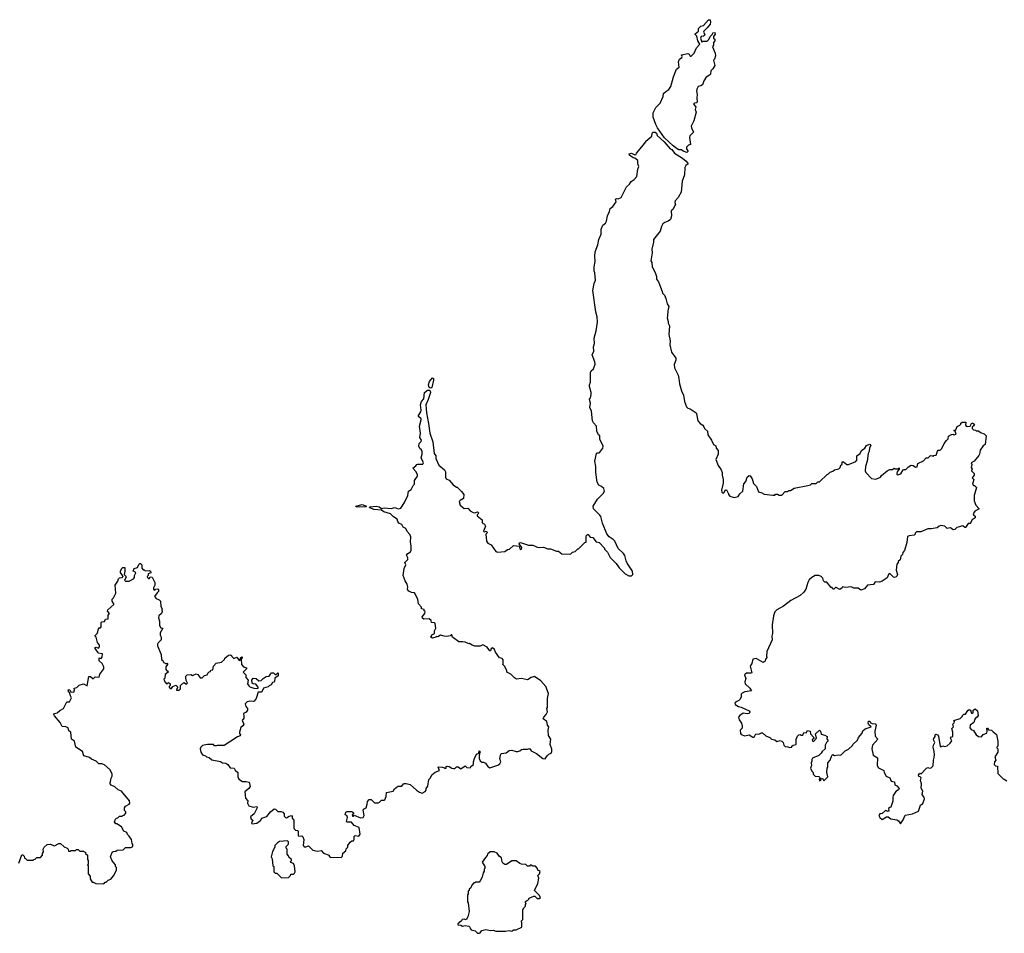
# Model space of a CAD drawing. Extents: x 2494159 to 2685562, y 773219 to 915170.
# Tile 165 of 201: x 2627990 to 2639185, y 861117 to 871505. Entities that reach past the tile are written whole.
import ezdxf

# ---------------------------------------------------------------- set-up
doc = ezdxf.new("R2010")
doc.units = 0

msp = doc.modelspace()

# ---------------------------------------------------------------- linework, layer by layer
at = {"layer": '0CON10XD'}
for points in [[(2635575, 869994), (2635535, 870010), (2635516, 870026), (2635485, 870024), (2635465, 870036), (2635419, 870069), (2635323, 870163), (2635242, 870275), (2635222, 870312), (2635194, 870395), (2635192, 870445), (2635222, 870505), (2635272, 870555), (2635305, 870630), (2635312, 870665), (2635335, 870690), (2635369, 870711), (2635392, 870745), (2635424, 870856), (2635459, 870941), (2635487, 870965), (2635480, 871025), (2635493, 871055), (2635519, 871075), (2635521, 871085), (2635514, 871105), (2635585, 871121), (2635602, 871112), (2635615, 871090), (2635625, 871092), (2635658, 871125), (2635686, 871184), (2635722, 871225), (2635699, 871265), (2635689, 871319), (2635670, 871335), (2635670, 871345), (2635707, 871373), (2635710, 871405), (2635735, 871430), (2635765, 871440), (2635820, 871505), (2635840, 871505), (2635846, 871475), (2635840, 871455), (2635807, 871413), (2635767, 871375), (2635764, 871365), (2635780, 871335), (2635778, 871325), (2635765, 871316), (2635738, 871312), (2635730, 871295), (2635745, 871250), (2635758, 871262), (2635805, 871260), (2635825, 871280), (2635840, 871315), (2635868, 871342), (2635870, 871355), (2635895, 871360), (2635898, 871342), (2635880, 871315), (2635880, 871295), (2635892, 871282), (2635892, 871265), (2635878, 871245), (2635878, 871215), (2635868, 871195), (2635897, 871125), (2635900, 871095), (2635890, 871055), (2635880, 871045), (2635893, 870985), (2635870, 870945), (2635847, 870925), (2635843, 870885), (2635835, 870873), (2635795, 870852), (2635769, 870811), (2635752, 870765), (2635735, 870752), (2635704, 870746), (2635689, 870715), (2635684, 870695), (2635692, 870655), (2635688, 870615), (2635693, 870567), (2635685, 870558), (2635663, 870557), (2635652, 870545), (2635678, 870515), (2635672, 870485), (2635680, 870455), (2635654, 870356), (2635626, 870295), (2635629, 870275), (2635650, 870225), (2635608, 870185), (2635604, 870166), (2635617, 870087), (2635595, 870080), (2635572, 870055), (2635572, 870035), (2635588, 870015), (2635588, 870005), (2635575, 869994)], [(2632429, 862809), (2632500, 862745), (2632535, 862720), (2632565, 862710), (2632599, 862731), (2632610, 862745), (2632612, 862765), (2632629, 862791), (2632642, 862865), (2632662, 862885), (2632675, 862920), (2632715, 862950), (2632765, 862970), (2632750, 863005), (2632755, 863010), (2632797, 863007), (2632819, 862999), (2632825, 862990), (2632840, 862995), (2632840, 863015), (2632852, 863018), (2632872, 863015), (2632903, 862993), (2632925, 862990), (2632938, 862992), (2632955, 863010), (2632975, 863010), (2633005, 862988), (2633055, 863020), (2633075, 863002), (2633115, 863000), (2633120, 863015), (2633149, 863035), (2633149, 863065), (2633160, 863105), (2633185, 863153), (2633210, 863165), (2633215, 863190), (2633227, 863175), (2633218, 863162), (2633216, 863135), (2633216, 863105), (2633225, 863078), (2633243, 863063), (2633262, 863062), (2633285, 863050), (2633312, 863015), (2633335, 862998), (2633425, 863030), (2633448, 863045), (2633460, 863065), (2633448, 863105), (2633460, 863155), (2633468, 863162), (2633522, 863168), (2633557, 863197), (2633585, 863198), (2633634, 863184), (2633655, 863183), (2633675, 863190), (2633695, 863208), (2633715, 863212), (2633765, 863210), (2633785, 863218), (2633805, 863192), (2633865, 863162), (2633940, 863105), (2633965, 863100), (2633988, 863135), (2634005, 863152), (2634033, 863167), (2634042, 863185), (2634042, 863212), (2634022, 863265), (2634027, 863297), (2634030, 863325), (2634003, 863365), (2633997, 863425), (2634006, 863465), (2633993, 863485), (2633982, 863525), (2633942, 863555), (2633948, 863575), (2633976, 863604), (2633993, 863635), (2633982, 863675), (2633990, 863685), (2633993, 863707), (2633992, 863785), (2634004, 863845), (2633974, 863925), (2633915, 863989), (2633845, 864036), (2633805, 864026), (2633765, 863998), (2633695, 864013), (2633638, 864008), (2633615, 864020), (2633575, 864062), (2633530, 864085), (2633530, 864105), (2633503, 864153), (2633482, 864175), (2633488, 864185), (2633486, 864226), (2633475, 864242), (2633445, 864250), (2633400, 864315), (2633390, 864345), (2633365, 864362), (2633352, 864355), (2633345, 864330), (2633335, 864330), (2633305, 864372), (2633257, 864397), (2633225, 864380), (2633165, 864382), (2633133, 864393), (2633105, 864412), (2633095, 864410), (2633055, 864427), (2633025, 864432), (2632985, 864430), (2632910, 864485), (2632905, 864510), (2632895, 864510), (2632885, 864500), (2632845, 864492), (2632815, 864494), (2632775, 864508), (2632745, 864488), (2632725, 864490), (2632722, 864485), (2632685, 864471), (2632664, 864485), (2632675, 864509), (2632708, 864525), (2632706, 864555), (2632720, 864585), (2632715, 864640), (2632705, 864648), (2632672, 864652), (2632668, 864675), (2632644, 864694), (2632585, 864689), (2632569, 864699), (2632567, 864715), (2632598, 864755), (2632600, 864775), (2632590, 864785), (2632588, 864798), (2632560, 864805), (2632560, 864825), (2632523, 864863), (2632518, 864915), (2632490, 864965), (2632488, 864978), (2632478, 864988), (2632445, 864992), (2632415, 865008), (2632400, 865025), (2632402, 865055), (2632397, 865085), (2632372, 865125), (2632350, 865185), (2632362, 865265), (2632380, 865305), (2632368, 865335), (2632402, 865368), (2632402, 865385), (2632387, 865415), (2632402, 865435), (2632432, 865455), (2632443, 865475), (2632443, 865523), (2632434, 865565), (2632437, 865625), (2632425, 865650), (2632394, 865684), (2632379, 865719), (2632352, 865735), (2632336, 865766), (2632301, 865781), (2632288, 865798), (2632282, 865825), (2632241, 865851), (2632206, 865885), (2632129, 865909), (2632105, 865930), (2632015, 865935), (2631976, 865955), (2631968, 865965), (2631972, 865968), (2632043, 865973), (2632077, 865967), (2632105, 865946), (2632135, 865955), (2632214, 865946), (2632255, 865958), (2632295, 865943), (2632325, 865951), (2632366, 866014), (2632403, 866095), (2632410, 866145), (2632442, 866165), (2632465, 866210), (2632480, 866225), (2632480, 866265), (2632512, 866315), (2632513, 866335), (2632496, 866366), (2632460, 866405), (2632495, 866432), (2632505, 866448), (2632517, 866453), (2632575, 866453), (2632582, 866468), (2632556, 866525), (2632568, 866565), (2632568, 866595), (2632560, 866615), (2632541, 866631), (2632528, 866655), (2632532, 866685), (2632555, 866708), (2632559, 866725), (2632540, 866755), (2632548, 866805), (2632537, 866885), (2632556, 866955), (2632554, 866965), (2632526, 866995), (2632526, 867004), (2632550, 867045), (2632554, 867065), (2632549, 867125), (2632559, 867165), (2632586, 867195), (2632594, 867265), (2632628, 867292), (2632645, 867293), (2632656, 867286), (2632660, 867265), (2632635, 867188), (2632609, 867125), (2632615, 867035), (2632640, 866915), (2632653, 866805), (2632686, 866706), (2632704, 866574), (2632720, 866545), (2632720, 866515), (2632755, 866440), (2632820, 866385), (2632830, 866365), (2632832, 866305), (2632840, 866285), (2632875, 866270), (2632920, 866215), (2632955, 866190), (2632965, 866190), (2633015, 866140), (2633040, 866105), (2633038, 866062), (2633000, 866040), (2632986, 866025), (2632998, 865985), (2633045, 865948), (2633085, 865952), (2633111, 865921), (2633145, 865900), (2633165, 865898), (2633195, 865910), (2633210, 865895), (2633190, 865875), (2633190, 865865), (2633248, 865818), (2633250, 865785), (2633275, 865768), (2633287, 865745), (2633265, 865690), (2633275, 865680), (2633295, 865688), (2633308, 865675), (2633290, 865655), (2633297, 865575), (2633314, 865554), (2633352, 865535), (2633405, 865458), (2633425, 865450), (2633505, 865460), (2633538, 865482), (2633560, 865485), (2633605, 865528), (2633638, 865522), (2633668, 865518), (2633675, 865490), (2633685, 865482), (2633696, 865484), (2633698, 865505), (2633670, 865545), (2633672, 865558), (2633685, 865560), (2633775, 865532), (2633825, 865532), (2633885, 865502), (2633945, 865508), (2633995, 865490), (2634025, 865490), (2634093, 865463), (2634115, 865462), (2634155, 865430), (2634242, 865428), (2634257, 865433), (2634275, 865450), (2634305, 865460), (2634335, 865490), (2634345, 865490), (2634415, 865560), (2634430, 865565), (2634432, 865635), (2634445, 865652), (2634455, 865650), (2634475, 865620), (2634505, 865618), (2634545, 865570), (2634579, 865559), (2634640, 865495), (2634640, 865485), (2634675, 865450), (2634705, 865390), (2634773, 865323), (2634805, 865272), (2634875, 865203), (2634915, 865182), (2634945, 865180), (2634960, 865195), (2634958, 865235), (2634896, 865326), (2634884, 865354), (2634871, 865411), (2634856, 865436), (2634794, 865494), (2634756, 865576), (2634738, 865595), (2634694, 865624), (2634665, 865660), (2634615, 865780), (2634604, 865824), (2634597, 865855), (2634585, 865872), (2634513, 865943), (2634512, 865975), (2634558, 866055), (2634625, 866117), (2634638, 866145), (2634631, 866175), (2634605, 866198), (2634574, 866214), (2634557, 866245), (2634540, 866355), (2634540, 866425), (2634530, 866485), (2634547, 866573), (2634555, 866580), (2634575, 866580), (2634585, 866586), (2634620, 866635), (2634626, 866655), (2634588, 866735), (2634588, 866775), (2634572, 866785), (2634552, 866825), (2634547, 866885), (2634515, 866920), (2634502, 866945), (2634490, 867055), (2634473, 867097), (2634482, 867145), (2634470, 867185), (2634470, 867195), (2634480, 867205), (2634488, 867245), (2634488, 867265), (2634468, 867335), (2634468, 867355), (2634480, 867385), (2634481, 867495), (2634488, 867512), (2634516, 867534), (2634533, 867587), (2634531, 867615), (2634500, 867695), (2634517, 867737), (2634513, 867785), (2634527, 867825), (2634523, 867885), (2634544, 867966), (2634558, 868065), (2634557, 868125), (2634540, 868185), (2634508, 868425), (2634523, 868507), (2634538, 868545), (2634530, 868625), (2634522, 868645), (2634522, 868695), (2634532, 868755), (2634528, 868815), (2634532, 868865), (2634562, 868945), (2634574, 869006), (2634600, 869065), (2634602, 869125), (2634622, 869168), (2634649, 869191), (2634662, 869215), (2634673, 869275), (2634698, 869325), (2634705, 869358), (2634735, 869382), (2634773, 869435), (2634764, 869466), (2634775, 869472), (2634795, 869467), (2634828, 869485), (2634890, 869605), (2634924, 869636), (2634943, 869665), (2634975, 869688), (2635007, 869723), (2635018, 869805), (2635028, 869835), (2635018, 869865), (2635018, 869905), (2634985, 869932), (2634965, 869936), (2634925, 869963), (2634921, 869979), (2634945, 869988), (2634985, 869970), (2634998, 869972), (2635002, 869988), (2635065, 870060), (2635110, 870115), (2635110, 870125), (2635178, 870182), (2635180, 870215), (2635192, 870228), (2635215, 870228), (2635230, 870215), (2635240, 870190), (2635317, 870117), (2635385, 870038), (2635405, 870029), (2635435, 869988), (2635525, 869932), (2635569, 869895), (2635590, 869865), (2635565, 869848), (2635553, 869825), (2635548, 869742), (2635522, 869668), (2635510, 869545), (2635478, 869485), (2635442, 869445), (2635440, 869425), (2635448, 869405), (2635418, 869345), (2635398, 869332), (2635400, 869275), (2635388, 869235), (2635365, 869213), (2635325, 869200), (2635303, 869185), (2635286, 869154), (2635271, 869099), (2635197, 869005), (2635196, 868975), (2635178, 868895), (2635182, 868855), (2635168, 868765), (2635177, 868745)], [(2635177, 868745), (2635181, 868695), (2635215, 868630), (2635230, 868585), (2635232, 868555), (2635253, 868525), (2635296, 868416), (2635298, 868395), (2635321, 868371), (2635338, 868335), (2635352, 868275), (2635370, 868245), (2635358, 868195), (2635356, 868136), (2635350, 868115), (2635363, 868075), (2635364, 868054), (2635377, 868025), (2635370, 867925), (2635386, 867855), (2635383, 867807), (2635402, 867725), (2635450, 867655), (2635452, 867635), (2635433, 867585), (2635434, 867545), (2635476, 867464), (2635486, 867425), (2635491, 867365), (2635514, 867285), (2635536, 867235), (2635548, 867165), (2635570, 867105), (2635585, 867088), (2635615, 867080), (2635680, 867035), (2635687, 867025), (2635700, 866945), (2635727, 866915), (2635758, 866895), (2635768, 866875), (2635778, 866855), (2635812, 866825), (2635813, 866785), (2635857, 866725), (2635880, 866675), (2635905, 866660), (2635910, 866635), (2635930, 866605), (2635933, 866565), (2635907, 866505), (2635930, 866435), (2635967, 866387), (2635978, 866358), (2635976, 866325), (2635988, 866278), (2635989, 866235), (2635971, 866155), (2635974, 866134), (2635985, 866122), (2635999, 866131), (2636015, 866160), (2636025, 866160), (2636050, 866115), (2636050, 866105), (2636065, 866088), (2636115, 866074), (2636158, 866085), (2636177, 866113), (2636212, 866145), (2636223, 866227), (2636246, 866254), (2636262, 866305), (2636285, 866322), (2636295, 866320), (2636318, 866285), (2636333, 866233), (2636367, 866197), (2636390, 866135), (2636427, 866127), (2636455, 866112), (2636555, 866100), (2636575, 866100), (2636585, 866110), (2636605, 866110), (2636625, 866100), (2636655, 866100), (2636695, 866140), (2636725, 866140), (2636735, 866150), (2636755, 866150), (2636795, 866178), (2636952, 866208), (2636982, 866218), (2636995, 866230), (2637045, 866230), (2637052, 866238), (2637065, 866250), (2637085, 866250), (2637170, 866335), (2637185, 866340), (2637205, 866360), (2637235, 866370), (2637253, 866387), (2637305, 866400), (2637317, 866413), (2637325, 866440), (2637342, 866448), (2637341, 866479), (2637355, 866477), (2637395, 866448), (2637415, 866448), (2637498, 866482), (2637510, 866495), (2637510, 866545), (2637548, 866572), (2637560, 866605), (2637598, 866635), (2637620, 866665), (2637635, 866672), (2637655, 866678), (2637667, 866665), (2637653, 866637), (2637647, 866595), (2637637, 866573), (2637626, 866484), (2637608, 866425), (2637602, 866375), (2637610, 866355), (2637675, 866290), (2637725, 866280), (2637776, 866304), (2637787, 866323), (2637853, 866377), (2637885, 866390), (2637915, 866390), (2637933, 866407), (2637945, 866400), (2637975, 866400), (2637988, 866408), (2637990, 866395), (2637968, 866365), (2637963, 866345), (2637964, 866334), (2637975, 866330), (2638009, 866341), (2638035, 866388), (2638045, 866392), (2638065, 866390), (2638095, 866422), (2638125, 866438), (2638147, 866437), (2638175, 866418), (2638195, 866422), (2638201, 866459), (2638265, 866490), (2638295, 866522), (2638320, 866525), (2638345, 866550), (2638367, 866547), (2638375, 866540), (2638385, 866550), (2638410, 866555), (2638425, 866600), (2638435, 866610), (2638455, 866610), (2638475, 866630), (2638500, 866685), (2638528, 866722), (2638545, 866740), (2638550, 866770), (2638585, 866790), (2638602, 866792), (2638615, 866783), (2638636, 866794), (2638628, 866828), (2638610, 866835), (2638635, 866840), (2638651, 866879), (2638680, 866895), (2638690, 866905), (2638692, 866918), (2638705, 866930), (2638748, 866928), (2638743, 866893), (2638752, 866882), (2638765, 866878), (2638798, 866882), (2638815, 866920), (2638830, 866915), (2638848, 866895), (2638818, 866872), (2638820, 866855), (2638835, 866840), (2638857, 866837), (2638865, 866830), (2638892, 866832), (2638915, 866812), (2638957, 866797), (2638978, 866775), (2638968, 866675), (2638945, 866658), (2638910, 866610), (2638903, 866565), (2638895, 866548), (2638843, 866487), (2638810, 866465), (2638817, 866447), (2638810, 866415), (2638818, 866395), (2638813, 866375), (2638842, 866345), (2638842, 866328), (2638820, 866295), (2638838, 866275), (2638822, 866225), (2638835, 866210), (2638845, 866210), (2638859, 866199), (2638868, 866185), (2638842, 866095), (2638844, 866034), (2638860, 865985), (2638900, 865945), (2638850, 865915), (2638832, 865885), (2638834, 865874), (2638855, 865860), (2638855, 865842), (2638821, 865819), (2638800, 865785), (2638800, 865775), (2638773, 865777), (2638745, 865732), (2638735, 865730), (2638718, 865748), (2638705, 865750), (2638675, 865738), (2638645, 865733), (2638623, 865707), (2638605, 865706), (2638575, 865728), (2638552, 865722), (2638535, 865718), (2638510, 865745), (2638465, 865752), (2638445, 865748), (2638422, 865728), (2638354, 865716), (2638315, 865717), (2638235, 865680), (2638185, 865680), (2638172, 865668), (2638170, 865655), (2638160, 865645), (2638105, 865636), (2638085, 865627), (2638078, 865562), (2638052, 865468), (2638033, 865447), (2638027, 865423), (2638010, 865405), (2638000, 865365), (2637980, 865345), (2637980, 865335), (2637964, 865316), (2637954, 865245), (2637970, 865195), (2637965, 865178), (2637955, 865170), (2637935, 865162), (2637925, 865168), (2637885, 865208), (2637868, 865195), (2637853, 865157), (2637798, 865122), (2637765, 865108), (2637718, 865112), (2637697, 865083), (2637630, 865075), (2637595, 865032), (2637555, 865018), (2637522, 865042), (2637475, 865040), (2637445, 865057), (2637375, 865048), (2637345, 865058), (2637340, 865045), (2637315, 865028), (2637275, 865050), (2637265, 865050), (2637245, 865030), (2637235, 865030), (2637228, 865048), (2637215, 865050), (2637168, 865108), (2637145, 865110), (2637130, 865125), (2637122, 865155), (2637102, 865175), (2637076, 865186), (2637035, 865184), (2636995, 865162), (2636968, 865135), (2636952, 865105), (2636929, 865031), (2636905, 864996), (2636865, 864959), (2636759, 864901), (2636674, 864836), (2636600, 864795), (2636575, 864771), (2636560, 864725), (2636547, 864625), (2636549, 864525), (2636542, 864495), (2636546, 864455), (2636485, 864320), (2636480, 864265), (2636490, 864255), (2636470, 864235), (2636465, 864210), (2636445, 864198), (2636365, 864240), (2636327, 864233), (2636313, 864185), (2636297, 864153), (2636315, 864080), (2636305, 864073), (2636255, 864073), (2636238, 864065), (2636233, 864055), (2636248, 864015), (2636234, 863976), (2636239, 863955), (2636293, 863905), (2636310, 863875), (2636235, 863862), (2636203, 863847), (2636194, 863835), (2636192, 863805), (2636181, 863779), (2636168, 863765), (2636127, 863745), (2636120, 863735), (2636125, 863720), (2636164, 863694), (2636195, 863688), (2636285, 863648), (2636292, 863635), (2636285, 863618), (2636265, 863611), (2636215, 863619), (2636177, 863595), (2636164, 863575), (2636169, 863545), (2636198, 863508), (2636206, 863474), (2636205, 863450), (2636181, 863425), (2636185, 863390), (2636195, 863378), (2636235, 863362), (2636285, 863373), (2636325, 863348), (2636342, 863348), (2636360, 863385), (2636395, 863382), (2636425, 863398), (2636435, 863397), (2636473, 863363), (2636520, 863345), (2636540, 863325), (2636577, 863317), (2636598, 863298), (2636635, 863308), (2636655, 863302), (2636672, 863285), (2636680, 863255), (2636692, 863242), (2636725, 863238), (2636745, 863228), (2636768, 863232), (2636770, 863245), (2636783, 863257), (2636820, 863265), (2636820, 863325), (2636833, 863357), (2636850, 863375), (2636865, 863378), (2636875, 863370), (2636895, 863370), (2636905, 863400), (2636932, 863398), (2636948, 863422), (2636977, 863417), (2636980, 863385), (2637020, 863345), (2637018, 863332), (2637000, 863315), (2637005, 863300), (2637018, 863302), (2637050, 863335), (2637040, 863385), (2637085, 863428), (2637097, 863417), (2637102, 863382), (2637145, 863370), (2637170, 863355), (2637168, 863328), (2637182, 863305), (2637164, 863286), (2637148, 863255), (2637150, 863215), (2637114, 863186), (2637102, 863165), (2637075, 863138), (2637005, 863108), (2636998, 863095), (2636998, 863075), (2636988, 863055), (2636992, 863025), (2636980, 862995), (2636995, 862960), (2637010, 862945), (2637012, 862925), (2637035, 862902), (2637075, 862900), (2637090, 862885), (2637080, 862865), (2637085, 862850), (2637098, 862862), (2637105, 862880), (2637120, 862875), (2637135, 862850), (2637180, 862895), (2637168, 862945), (2637170, 862995), (2637178, 863005), (2637178, 863055), (2637204, 863086), (2637225, 863140), (2637235, 863150), (2637255, 863138), (2637295, 863148), (2637325, 863142), (2637375, 863190), (2637415, 863210), (2637458, 863252), (2637462, 863265), (2637516, 863314), (2637528, 863345), (2637568, 863392), (2637575, 863418), (2637605, 863443), (2637670, 863465), (2637645, 863488), (2637638, 863505), (2637642, 863528), (2637655, 863528), (2637660, 863515), (2637682, 863502), (2637715, 863498), (2637728, 863485), (2637712, 863415), (2637718, 863358), (2637748, 863325), (2637685, 863258), (2637678, 863215), (2637693, 863143), (2637742, 863112), (2637738, 863025), (2637755, 863000), (2637815, 862970), (2637820, 862945), (2637840, 862905), (2637883, 862883), (2637900, 862845), (2637935, 862840), (2637942, 862805), (2637965, 862792), (2637988, 862765), (2637983, 862747), (2637951, 862729), (2637922, 862685), (2637917, 862663), (2637919, 862621), (2637895, 862550), (2637882, 862548)], [(2632665, 867316), (2632655, 867319), (2632643, 867335), (2632639, 867355), (2632650, 867390), (2632685, 867432), (2632695, 867427), (2632695, 867405), (2632675, 867322), (2632665, 867316)], [(2631855, 865961), (2631814, 865965), (2631811, 865975), (2631885, 865991), (2631933, 865975), (2631925, 865965), (2631855, 865961)], [(2629032, 862802), (2629018, 862815), (2629017, 862825), (2629030, 862880), (2629042, 862905), (2629042, 862925), (2629017, 862975), (2628955, 863033), (2628925, 863043), (2628890, 863045), (2628858, 863075), (2628806, 863096), (2628785, 863116), (2628720, 863135), (2628706, 863186), (2628630, 863235), (2628615, 863300), (2628580, 863325), (2628570, 863405), (2628550, 863420), (2628540, 863455), (2628516, 863466), (2628475, 863468), (2628450, 863515), (2628385, 863590), (2628380, 863605), (2628385, 863618), (2628418, 863622), (2628445, 863650), (2628490, 863675), (2628525, 863750), (2628555, 863750), (2628580, 863795), (2628563, 863823), (2628562, 863852), (2628542, 863875), (2628545, 863890), (2628560, 863885), (2628572, 863862), (2628605, 863860), (2628612, 863885), (2628610, 863905), (2628640, 863910), (2628665, 863940), (2628715, 863953), (2628758, 863932), (2628775, 864038), (2628795, 864038), (2628825, 864012), (2628848, 864032), (2628895, 864030), (2628900, 864065), (2628948, 864125), (2628948, 864145), (2628928, 864185), (2628892, 864215), (2628892, 864248), (2628915, 864242), (2628928, 864255), (2628930, 864295), (2628882, 864302), (2628880, 864315), (2628850, 864355), (2628850, 864365), (2628858, 864372), (2628885, 864360), (2628898, 864375), (2628898, 864395), (2628873, 864423), (2628860, 864485), (2628850, 864495), (2628850, 864505), (2628870, 864525), (2628880, 864545), (2628885, 864580), (2628895, 864590), (2628908, 864592), (2628917, 864603), (2628915, 864650), (2628923, 864657), (2628956, 864664), (2628965, 864690), (2628997, 864693), (2628998, 864735), (2629010, 864755), (2628988, 864778), (2628991, 864795), (2629060, 864855), (2629060, 864865), (2629042, 864895), (2629042, 864915), (2629058, 864932), (2629082, 864985), (2629074, 865076), (2629105, 865120), (2629112, 865148), (2629125, 865160), (2629157, 865163), (2629167, 865173), (2629138, 865218), (2629137, 865235), (2629151, 865269), (2629164, 865276), (2629187, 865277), (2629187, 865233), (2629178, 865195), (2629198, 865178), (2629200, 865165), (2629182, 865132), (2629192, 865122), (2629235, 865120), (2629285, 865148), (2629297, 865163), (2629294, 865186), (2629310, 865215), (2629298, 865228), (2629280, 865235), (2629290, 865265), (2629330, 865275), (2629345, 865310), (2629355, 865320), (2629365, 865320), (2629380, 865305), (2629378, 865268), (2629395, 865250), (2629405, 865250), (2629415, 865240), (2629465, 865242), (2629478, 865235), (2629480, 865215), (2629450, 865205), (2629450, 865185), (2629440, 865175), (2629443, 865163), (2629455, 865150), (2629465, 865150), (2629475, 865170), (2629497, 865167), (2629526, 865104), (2629528, 865075), (2629510, 865045), (2629510, 865025), (2629525, 865020), (2629535, 865030), (2629560, 865035), (2629568, 865025), (2629568, 865005), (2629553, 864987), (2629522, 864945), (2629542, 864922), (2629577, 864907), (2629590, 864895), (2629594, 864834), (2629612, 864805), (2629608, 864795), (2629610, 864775), (2629603, 864755), (2629574, 864726), (2629567, 864705), (2629580, 864665), (2629580, 864615), (2629595, 864592), (2629618, 864585), (2629587, 864533), (2629588, 864508), (2629600, 864485), (2629600, 864455), (2629565, 864420), (2629557, 864405), (2629557, 864385), (2629599, 864289), (2629602, 864232), (2629618, 864218), (2629620, 864205), (2629630, 864195), (2629655, 864180), (2629665, 864190), (2629670, 864185), (2629670, 864175), (2629653, 864147), (2629650, 864115), (2629662, 864102), (2629675, 864100), (2629680, 864085), (2629645, 864060), (2629642, 864018), (2629630, 864005), (2629640, 863975), (2629665, 863950), (2629682, 863968), (2629700, 863955), (2629700, 863935), (2629690, 863925), (2629690, 863915), (2629702, 863902), (2629715, 863900), (2629730, 863925), (2629765, 863938), (2629790, 863915), (2629775, 863900), (2629772, 863882), (2629805, 863880), (2629820, 863895), (2629820, 863935), (2629855, 863970), (2629885, 863950), (2629897, 863963), (2629883, 863993), (2629878, 864025), (2629878, 864042), (2629893, 864057), (2629935, 864060), (2629955, 864048), (2629996, 864066), (2630015, 864060), (2630042, 864022), (2630065, 864020), (2630093, 864047), (2630120, 864055), (2630130, 864075), (2630145, 864090), (2630160, 864095), (2630165, 864110), (2630188, 864112), (2630192, 864155), (2630225, 864190), (2630285, 864200), (2630318, 864232), (2630324, 864246), (2630365, 864278), (2630385, 864282), (2630397, 864277), (2630403, 864263), (2630425, 864240), (2630458, 864258), (2630485, 864220), (2630498, 864222), (2630502, 864248), (2630515, 864260), (2630520, 864255), (2630520, 864245), (2630510, 864235), (2630512, 864175), (2630535, 864148), (2630570, 864135), (2630570, 864125), (2630559, 864111), (2630532, 864085), (2630560, 864055), (2630560, 864025), (2630587, 863997), (2630582, 863955), (2630595, 863930), (2630608, 863918), (2630654, 863904), (2630695, 863900), (2630700, 863905), (2630700, 863915), (2630675, 863950), (2630643, 863953), (2630632, 863962), (2630630, 863995), (2630643, 864017), (2630680, 864015), (2630708, 863988), (2630735, 863990), (2630760, 864015), (2630794, 864036), (2630828, 864042), (2630840, 864065), (2630855, 864078), (2630875, 864078), (2630895, 864060), (2630905, 864060), (2630925, 864080), (2630930, 864075), (2630930, 864045), (2630892, 864018), (2630888, 863982), (2630878, 863972), (2630865, 863970), (2630848, 863942), (2630825, 863930), (2630815, 863918), (2630764, 863906), (2630745, 863862), (2630735, 863858), (2630701, 863859), (2630677, 863785), (2630655, 863758), (2630645, 863752), (2630605, 863758), (2630575, 863750), (2630553, 863727), (2630562, 863695), (2630582, 863672), (2630582, 863655), (2630565, 863632), (2630533, 863617), (2630540, 863585), (2630538, 863565), (2630520, 863535), (2630537, 863495), (2630528, 863475), (2630503, 863457), (2630488, 863405), (2630488, 863388), (2630500, 863375), (2630498, 863362), (2630465, 863352), (2630315, 863253), (2630288, 863252), (2630237, 863253), (2630225, 863248), (2630205, 863250), (2630192, 863262), (2630155, 863263), (2630125, 863263), (2630068, 863252), (2630050, 863235), (2630044, 863216), (2630048, 863175), (2630070, 863145), (2630104, 863134), (2630115, 863123), (2630146, 863116), (2630175, 863091), (2630275, 863069), (2630295, 863057), (2630335, 863052), (2630358, 863035), (2630385, 862998), (2630430, 862995), (2630441, 862971), (2630470, 862945), (2630470, 862895), (2630481, 862871), (2630525, 862842), (2630565, 862843), (2630598, 862835), (2630612, 862785), (2630596, 862764), (2630550, 862725), (2630559, 862655), (2630583, 862625), (2630581, 862595), (2630595, 862568), (2630645, 862552), (2630685, 862558), (2630692, 862545), (2630656, 862474), (2630615, 862440), (2630622, 862415), (2630640, 862405), (2630625, 862370), (2630635, 862360), (2630685, 862370), (2630729, 862401), (2630743, 862427), (2630802, 862445), (2630841, 862499), (2630885, 862532), (2630898, 862528), (2630925, 862502), (2630965, 862503), (2630982, 862495), (2630997, 862477), (2630998, 862448), (2631013, 862433), (2631025, 862430), (2631055, 862450), (2631080, 862455), (2631087, 862447), (2631090, 862425), (2631107, 862405), (2631108, 862318), (2631110, 862305), (2631125, 862290), (2631147, 862287), (2631157, 862277), (2631155, 862230), (2631165, 862220), (2631197, 862227), (2631210, 862215), (2631222, 862185), (2631213, 862115), (2631225, 862102), (2631245, 862100), (2631275, 862110), (2631323, 862063), (2631375, 862052), (2631417, 862057), (2631445, 862028), (2631510, 862005), (2631510, 861995), (2631525, 861982), (2631645, 861978), (2631662, 861995), (2631663, 862027), (2631698, 862055), (2631703, 862077), (2631720, 862095), (2631722, 862115), (2631748, 862155), (2631765, 862168), (2631785, 862170), (2631792, 862185), (2631792, 862218), (2631805, 862228), (2631845, 862222), (2631862, 862245), (2631849, 862319), (2631795, 862342), (2631762, 862382), (2631715, 862380), (2631705, 862390), (2631718, 862435), (2631710, 862455), (2631692, 862465), (2631700, 862495), (2631715, 862502), (2631765, 862502), (2631788, 862485), (2631770, 862465), (2631775, 862450), (2631785, 862450), (2631795, 862460), (2631865, 862431), (2631895, 862433), (2631907, 862455), (2631894, 862516), (2631901, 862529), (2631928, 862545), (2631942, 862585), (2631943, 862617), (2631965, 862640), (2631985, 862640), (2632025, 862602), (2632065, 862601), (2632081, 862609), (2632105, 862632), (2632135, 862630), (2632140, 862635), (2632157, 862673), (2632162, 862718), (2632235, 862732), (2632251, 862759), (2632270, 862775), (2632295, 862790), (2632335, 862790), (2632354, 862816), (2632365, 862822), (2632385, 862822), (2632429, 862809)], [(2637882, 862548), (2637870, 862535), (2637872, 862515), (2637865, 862502), (2637835, 862512), (2637795, 862480), (2637770, 862475), (2637758, 862455), (2637768, 862435), (2637795, 862412), (2637845, 862443), (2637865, 862442), (2637895, 862418), (2637965, 862407), (2637982, 862395), (2638005, 862362), (2638034, 862406), (2638059, 862461), (2638140, 862475), (2638208, 862505), (2638232, 862575), (2638258, 862592), (2638277, 862645), (2638275, 862660), (2638252, 862695), (2638258, 862735), (2638238, 862768), (2638242, 862815), (2638232, 862855), (2638240, 862885), (2638228, 862898), (2638215, 862900), (2638208, 862915), (2638223, 862937), (2638238, 862932), (2638300, 862995), (2638315, 863002), (2638335, 862993), (2638355, 863000), (2638378, 863022), (2638379, 863085), (2638389, 863115), (2638391, 863145), (2638389, 863185), (2638376, 863235), (2638379, 863255), (2638396, 863285), (2638381, 863315), (2638385, 863333), (2638400, 863355), (2638400, 863375), (2638405, 863380), (2638425, 863373), (2638438, 863358), (2638455, 863242), (2638465, 863238), (2638485, 863248), (2638505, 863242), (2638535, 863248), (2638571, 863279), (2638587, 863305), (2638573, 863337), (2638585, 863350), (2638600, 863355), (2638600, 863405), (2638590, 863445), (2638608, 863465), (2638600, 863495), (2638615, 863510), (2638620, 863525), (2638610, 863535), (2638685, 863560), (2638710, 863585), (2638710, 863595), (2638725, 863610), (2638745, 863610), (2638771, 863649), (2638785, 863660), (2638800, 863655), (2638811, 863621), (2638825, 863620), (2638830, 863625), (2638830, 863655), (2638855, 863668), (2638880, 863645), (2638887, 863595), (2638878, 863575), (2638857, 863563), (2638849, 863551), (2638838, 863515), (2638798, 863485), (2638792, 863455), (2638810, 863435), (2638833, 863423), (2638864, 863374), (2638893, 863353), (2638925, 863350), (2638945, 863378), (2638985, 863392), (2638992, 863415), (2638985, 863450), (2638995, 863450), (2639005, 863430), (2639038, 863428), (2639057, 863407), (2639098, 863378), (2639113, 863303), (2639110, 863245), (2639100, 863235), (2639100, 863225), (2639113, 863213), (2639112, 863175), (2639078, 863125), (2639088, 863085), (2639073, 863065), (2639068, 863035), (2639085, 863020), (2639108, 863018), (2639110, 862935), (2639172, 862872), (2639185, 862870), (2639215, 862850)], [(2627982, 861915), (2628015, 862010), (2628025, 862010), (2628040, 861995), (2628045, 861970), (2628058, 861968), (2628075, 861950), (2628145, 861950), (2628152, 861958), (2628165, 861960), (2628185, 861980), (2628225, 861980), (2628250, 862005), (2628250, 862025), (2628260, 862045), (2628258, 862075), (2628268, 862095), (2628302, 862128), (2628335, 862130), (2628385, 862110), (2628435, 862140), (2628455, 862140), (2628495, 862102), (2628530, 862085), (2628540, 862075), (2628545, 862050), (2628565, 862050), (2628575, 862060), (2628625, 862060), (2628635, 862070), (2628655, 862070), (2628675, 862050), (2628715, 862050), (2628722, 862042), (2628738, 862038), (2628740, 862025), (2628760, 862005), (2628760, 861955), (2628770, 861945), (2628770, 861905), (2628762, 861895), (2628770, 861885), (2628770, 861795), (2628790, 861765), (2628790, 861735), (2628815, 861700), (2628825, 861700), (2628855, 861682), (2628945, 861680), (2628962, 861698), (2628975, 861700), (2628995, 861720), (2629026, 861734), (2629055, 861770), (2629090, 861835), (2629090, 861865), (2629080, 861875), (2629080, 861895), (2629042, 861942), (2629022, 861985), (2629042, 862038), (2629053, 862047), (2629085, 862050), (2629098, 862062), (2629165, 862068), (2629195, 862092), (2629255, 862092), (2629278, 862105), (2629278, 862125), (2629268, 862138), (2629260, 862185), (2629235, 862222), (2629215, 862240), (2629208, 862265), (2629175, 862280), (2629146, 862326), (2629095, 862360), (2629085, 862360), (2629070, 862385), (2629080, 862415), (2629092, 862428), (2629105, 862430), (2629125, 862450), (2629155, 862450), (2629162, 862458), (2629178, 862462), (2629198, 862482), (2629198, 862498), (2629180, 862515), (2629180, 862545), (2629195, 862562), (2629236, 862584), (2629242, 862595), (2629237, 862625), (2629148, 862735), (2629109, 862749), (2629071, 862781), (2629032, 862802)], [(2630968, 861748), (2631045, 861752), (2631070, 861775), (2631072, 861788), (2631105, 861790), (2631115, 861800), (2631122, 861815), (2631116, 861886), (2631105, 861910), (2631072, 861922), (2631070, 861935), (2631080, 861945), (2631080, 861955), (2631052, 861982), (2631048, 861998), (2631030, 862015), (2631030, 862075), (2631020, 862085), (2631020, 862105), (2631048, 862132), (2631048, 862158), (2631035, 862170), (2630945, 862160), (2630920, 862145), (2630890, 862115), (2630890, 862095), (2630863, 862047), (2630850, 861985), (2630860, 861965), (2630870, 861885), (2630880, 861875), (2630880, 861815), (2630895, 861800), (2630915, 861800), (2630968, 861748)], [(2633213, 861117), (2633225, 861122), (2633245, 861150), (2633292, 861162), (2633345, 861150), (2633375, 861153), (2633405, 861143), (2633515, 861141), (2633555, 861148), (2633585, 861140), (2633603, 861157), (2633635, 861158), (2633700, 861185), (2633700, 861245), (2633690, 861255), (2633710, 861275), (2633710, 861385), (2633720, 861395), (2633722, 861408), (2633740, 861425), (2633740, 861445), (2633750, 861455), (2633740, 861465), (2633742, 861478), (2633752, 861488), (2633768, 861492), (2633780, 861505), (2633782, 861518), (2633835, 861538), (2633848, 861538), (2633874, 861514), (2633897, 861513), (2633910, 861525), (2633895, 861550), (2633842, 861605), (2633882, 861685), (2633892, 861745), (2633880, 861775), (2633902, 861795), (2633908, 861818), (2633898, 861828), (2633880, 861835), (2633878, 861855), (2633855, 861880), (2633825, 861880), (2633805, 861890), (2633795, 861890), (2633785, 861880), (2633765, 861880), (2633745, 861900), (2633695, 861902), (2633675, 861910), (2633635, 861942), (2633585, 861940), (2633525, 861900), (2633505, 861898), (2633482, 861915), (2633475, 861930), (2633468, 861975), (2633442, 861995), (2633419, 862029), (2633385, 862042), (2633338, 862042), (2633310, 862015), (2633305, 862000), (2633285, 861980), (2633250, 861925), (2633277, 861875), (2633278, 861855), (2633270, 861845), (2633270, 861825), (2633260, 861805), (2633250, 861755), (2633227, 861713), (2633215, 861700), (2633175, 861700), (2633165, 861690), (2633155, 861690), (2633130, 861665), (2633120, 861635), (2633102, 861618), (2633100, 861605), (2633090, 861595), (2633090, 861565), (2633080, 861555), (2633082, 861475), (2633088, 861465), (2633102, 861365), (2633087, 861303), (2633065, 861270), (2633045, 861278), (2633020, 861275), (2633015, 861260), (2632970, 861225), (2632970, 861215), (2633005, 861210), (2633025, 861200), (2633055, 861207), (2633095, 861198), (2633108, 861188), (2633112, 861172), (2633125, 861158), (2633170, 861145), (2633195, 861120), (2633213, 861117)]]:
    msp.add_lwpolyline(points, dxfattribs=at)

doc.saveas('drawing.dxf')
